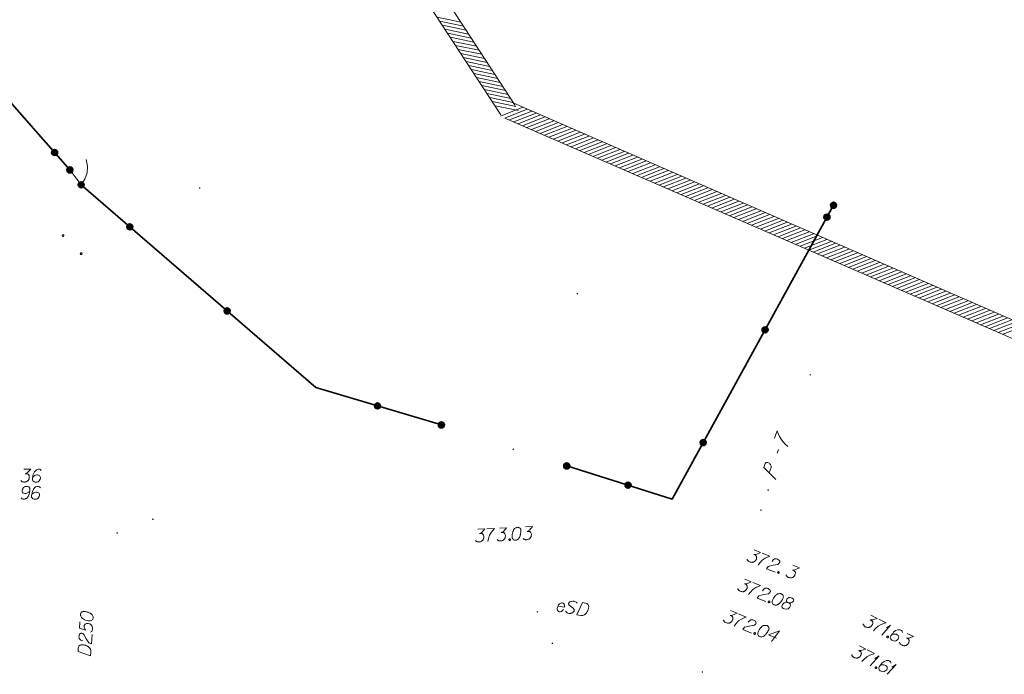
# Model space of a CAD drawing. Header units: millimetres. Extents: x 460 to 2266, y 622 to 2169.
# Tile 16 of 95: x 1877 to 1934, y 1911 to 1949. Entities that reach past the tile are written whole.
import ezdxf

# ---------------------------------------------------------------- set-up
doc = ezdxf.new("R2010")
doc.units = ezdxf.units.MM
doc.linetypes.add('L_0_04', pattern=[1.5, 1, -0.5])
for name, color, linetype, lineweight in [('#digitalizacja', 7, 'Continuous', 18), ('#przekroje', 7, 'L_0_04', 18), ('#skartowane', 7, 'Continuous', 18), ('#zakres', 7, 'Continuous', 18), ('#zmodyfikowane', 7, 'Continuous', 18)]:
    doc.layers.add(name, color=color, linetype=linetype, lineweight=lineweight)

# ---------------------------------------------------------------- blocks, each defined once
blk = doc.blocks.new('*U201')
at = {"layer": '#skartowane', "color": 7, "linetype": 'ByBlock', "lineweight": 18}
for q in [(5555222.465, 5636260.029), (5555222.735, 5636260.448)]:
    blk.add_line((5555222.981, 5636260.609), q, dxfattribs=at)
blk = doc.blocks.new('*U202')
at = {"layer": '#skartowane', "color": 7, "linetype": 'ByBlock', "lineweight": 18}
for q in [(5555221.791, 5636258.238), (5555222.063, 5636258.657)]:
    blk.add_line((5555222.309, 5636258.817), q, dxfattribs=at)
blk = doc.blocks.new('*U203')
at = {"layer": '#skartowane', "color": 7, "linetype": 'ByBlock', "lineweight": 18}
for q in [(5555222.781, 5636257.737), (5555223.053, 5636258.155)]:
    blk.add_line((5555223.299, 5636258.315), q, dxfattribs=at)

msp = doc.modelspace()

# ---------------------------------------------------------------- hatches: boundary and pattern name
at = {"layer": '#skartowane', "linetype": 'Continuous', "lineweight": 35}
h = msp.add_hatch(color=7, dxfattribs=at)
edge = h.paths.add_edge_path()
edge.add_arc((1879.104, 1941.545), 0.175, 0, 360)
h = msp.add_hatch(color=7, dxfattribs=at)
edge = h.paths.add_edge_path()
edge.add_arc((1879.995, 1940.527), 0.175, 0, 360)
h = msp.add_hatch(color=7, dxfattribs=at)
edge = h.paths.add_edge_path()
edge.add_arc((1880.655, 1939.657), 0.175, 0, 360)
h = msp.add_hatch(color=7, dxfattribs=at)
edge = h.paths.add_edge_path()
edge.add_arc((1924.515, 1938.467), 0.175, 0, 360)
h = msp.add_hatch(color=7, dxfattribs=at)
edge = h.paths.add_edge_path()
edge.add_arc((1924.135, 1937.775), 0.175, 0, 360)
h = msp.add_hatch(color=7, dxfattribs=at)
edge = h.paths.add_edge_path()
edge.add_arc((1883.492, 1937.205), 0.175, 0, 360)
h = msp.add_hatch(color=7, dxfattribs=at)
edge = h.paths.add_edge_path()
edge.add_arc((1889.167, 1932.302), 0.175, 0, 360)
h = msp.add_hatch(color=7, dxfattribs=at)
edge = h.paths.add_edge_path()
edge.add_arc((1920.527, 1931.2), 0.175, 0, 360)
h = msp.add_hatch(color=7, dxfattribs=at)
edge = h.paths.add_edge_path()
edge.add_arc((1897.929, 1926.767), 0.175, 0, 360)
h = msp.add_hatch(color=7, dxfattribs=at)
edge = h.paths.add_edge_path()
edge.add_arc((1901.655, 1925.657), 0.175, 0, 360)
h = msp.add_hatch(color=7, dxfattribs=at)
edge = h.paths.add_edge_path()
edge.add_arc((1916.919, 1924.625), 0.175, 0, 360)
h = msp.add_hatch(color=7, dxfattribs=at)
edge = h.paths.add_edge_path()
edge.add_arc((1908.961, 1923.262), 0.175, 0, 360)
h = msp.add_hatch(color=7, dxfattribs=at)
edge = h.paths.add_edge_path()
edge.add_arc((1912.54, 1922.143), 0.175, 0, 360)
at = {"layer": '#skartowane', "linetype": 'Continuous', "lineweight": 18}
h = msp.add_hatch(color=7, dxfattribs=at)
edge = h.paths.add_edge_path()
edge.add_arc((1884.835, 1920.157), 0.045, 0, 360)
h = msp.add_hatch(color=7, dxfattribs=at)
edge = h.paths.add_edge_path()
edge.add_arc((1882.755, 1919.357), 0.045, 0, 360)
h = msp.add_hatch(color=7, dxfattribs=at)
edge = h.paths.add_edge_path()
edge.add_arc((1907.255, 1914.757), 0.045, 0, 360)
h = msp.add_hatch(color=7, dxfattribs=at)
edge = h.paths.add_edge_path()
edge.add_arc((1908.125, 1912.917), 0.045, 0, 360)
h = msp.add_hatch(color=7, dxfattribs=at)
edge = h.paths.add_edge_path()
edge.add_arc((1916.875, 1911.247), 0.045, 0, 360)
at = {"layer": '#zmodyfikowane', "linetype": 'Continuous', "lineweight": 18}
h = msp.add_hatch(color=7, dxfattribs=at)
edge = h.paths.add_edge_path()
edge.add_arc((1887.565, 1939.467), 0.045, 0, 360)
h = msp.add_hatch(color=7, dxfattribs=at)
edge = h.paths.add_edge_path()
edge.add_arc((1909.585, 1933.317), 0.045, 0, 360)
h = msp.add_hatch(color=7, dxfattribs=at)
edge = h.paths.add_edge_path()
edge.add_arc((1923.155, 1928.577), 0.045, 0, 360)
h = msp.add_hatch(color=7, dxfattribs=at)
edge = h.paths.add_edge_path()
edge.add_arc((1905.845, 1924.237), 0.045, 0, 360)
h = msp.add_hatch(color=7, dxfattribs=at)
edge = h.paths.add_edge_path()
edge.add_arc((1920.705, 1921.857), 0.045, 0, 360)
h = msp.add_hatch(color=7, dxfattribs=at)
edge = h.paths.add_edge_path()
edge.add_arc((1920.285, 1920.687), 0.045, 0, 360)

# ---------------------------------------------------------------- linework, layer by layer
at = {"layer": '#digitalizacja', "color": 36, "linetype": 'Continuous', "lineweight": 18, "true_color": 0x803300, "flags": 128}
for points in [[(1877.306, 1923.074), (1877.72, 1923.074), (1877.525, 1922.873), (1877.395, 1922.808), (1877.501, 1922.808), (1877.525, 1922.802), (1877.537, 1922.796), (1877.548, 1922.79), (1877.56, 1922.784), (1877.584, 1922.767), (1877.596, 1922.749), (1877.607, 1922.731), (1877.613, 1922.713), (1877.625, 1922.672), (1877.631, 1922.637), (1877.631, 1922.619), (1877.631, 1922.595), (1877.625, 1922.56), (1877.619, 1922.536), (1877.613, 1922.513), (1877.607, 1922.495), (1877.602, 1922.483), (1877.596, 1922.471), (1877.59, 1922.46), (1877.578, 1922.442), (1877.56, 1922.418), (1877.542, 1922.401), (1877.531, 1922.389), (1877.513, 1922.377), (1877.495, 1922.365), (1877.472, 1922.353), (1877.46, 1922.347), (1877.418, 1922.336), (1877.383, 1922.33), (1877.359, 1922.324), (1877.318, 1922.324), (1877.271, 1922.33), (1877.253, 1922.336), (1877.235, 1922.341), (1877.218, 1922.347), (1877.2, 1922.359), (1877.182, 1922.371), (1877.153, 1922.395), (1877.135, 1922.418)], [(1878.328, 1922.991), (1878.281, 1923.056), (1878.227, 1923.074), (1878.145, 1923.074), (1878.086, 1923.05), (1878.05, 1923.038), (1878.021, 1923.021), (1877.926, 1922.914), (1877.861, 1922.772), (1877.844, 1922.696), (1877.82, 1922.524), (1877.82, 1922.436), (1877.844, 1922.401), (1877.891, 1922.353), (1877.909, 1922.341), (1877.968, 1922.324), (1878.044, 1922.324), (1878.103, 1922.336), (1878.145, 1922.347), (1878.204, 1922.395), (1878.263, 1922.489), (1878.281, 1922.548), (1878.281, 1922.595), (1878.251, 1922.672), (1878.227, 1922.702), (1878.186, 1922.725), (1878.115, 1922.743), (1878.062, 1922.743), (1877.997, 1922.725), (1877.956, 1922.708), (1877.885, 1922.66), (1877.85, 1922.631), (1877.832, 1922.613)], [(1877.159, 1921.405), (1877.206, 1921.34), (1877.259, 1921.323), (1877.342, 1921.323), (1877.401, 1921.346), (1877.436, 1921.358), (1877.466, 1921.376), (1877.56, 1921.482), (1877.625, 1921.624), (1877.643, 1921.7), (1877.666, 1921.872), (1877.666, 1921.96), (1877.643, 1921.996), (1877.596, 1922.043), (1877.578, 1922.055), (1877.519, 1922.073), (1877.442, 1922.073), (1877.383, 1922.061), (1877.342, 1922.049), (1877.283, 1922.002), (1877.224, 1921.907), (1877.206, 1921.848), (1877.206, 1921.801), (1877.235, 1921.724), (1877.259, 1921.695), (1877.3, 1921.671), (1877.371, 1921.653), (1877.424, 1921.653), (1877.489, 1921.671), (1877.531, 1921.689), (1877.602, 1921.736), (1877.637, 1921.765), (1877.655, 1921.783)], [(1878.275, 1921.99), (1878.227, 1922.055), (1878.174, 1922.073), (1878.092, 1922.073), (1878.033, 1922.049), (1877.997, 1922.037), (1877.968, 1922.019), (1877.873, 1921.913), (1877.808, 1921.771), (1877.79, 1921.695), (1877.767, 1921.523), (1877.767, 1921.435), (1877.79, 1921.399), (1877.838, 1921.352), (1877.855, 1921.34), (1877.914, 1921.323), (1877.991, 1921.323), (1878.05, 1921.334), (1878.092, 1921.346), (1878.151, 1921.393), (1878.21, 1921.488), (1878.227, 1921.547), (1878.227, 1921.594), (1878.198, 1921.671), (1878.174, 1921.7), (1878.133, 1921.724), (1878.062, 1921.742), (1878.009, 1921.742), (1877.944, 1921.724), (1877.903, 1921.706), (1877.832, 1921.659), (1877.796, 1921.63), (1877.779, 1921.612)], [(1880.613, 1914.622), (1880.612, 1914.61), (1880.616, 1914.575), (1880.62, 1914.551), (1880.625, 1914.533), (1880.634, 1914.502), (1880.65, 1914.466), (1880.666, 1914.435), (1880.687, 1914.404), (1880.71, 1914.385), (1880.738, 1914.365), (1880.766, 1914.346), (1880.8, 1914.326), (1880.823, 1914.312), (1880.858, 1914.298), (1880.915, 1914.277), (1881.003, 1914.253), (1881.073, 1914.237), (1881.137, 1914.232), (1881.185, 1914.235), (1881.239, 1914.255), (1881.27, 1914.271), (1881.307, 1914.298), (1881.333, 1914.332), (1881.34, 1914.349), (1881.349, 1914.384), (1881.351, 1914.414), (1881.348, 1914.461), (1881.339, 1914.503), (1881.323, 1914.534), (1881.296, 1914.577), (1881.28, 1914.596), (1881.258, 1914.621), (1881.235, 1914.64), (1881.218, 1914.653), (1881.19, 1914.667), (1881.178, 1914.673), (1881.15, 1914.687), (1881.115, 1914.701), (1881.081, 1914.715), (1881.057, 1914.723), (1881.04, 1914.73), (1881.017, 1914.737), (1880.965, 1914.753), (1880.936, 1914.761), (1880.907, 1914.768), (1880.866, 1914.777), (1880.813, 1914.786), (1880.795, 1914.788), (1880.771, 1914.783), (1880.747, 1914.779), (1880.711, 1914.764), (1880.686, 1914.747), (1880.667, 1914.731), (1880.648, 1914.709), (1880.635, 1914.686), (1880.628, 1914.668), (1880.621, 1914.651), (1880.613, 1914.622)], [(1880.583, 1914.168), (1880.558, 1913.797), (1880.905, 1913.68), (1880.828, 1913.856), (1880.835, 1913.956), (1880.894, 1914.035), (1880.956, 1914.079), (1881.057, 1914.084), (1881.156, 1914.06), (1881.235, 1914.007), (1881.294, 1913.92), (1881.308, 1913.777), (1881.301, 1913.671), (1881.274, 1913.62), (1881.206, 1913.577)], [(1880.747, 1913.069), (1880.637, 1913.105), (1880.569, 1913.157), (1880.543, 1913.212), (1880.529, 1913.266), (1880.526, 1913.308), (1880.528, 1913.338), (1880.537, 1913.39), (1880.551, 1913.425), (1880.558, 1913.442), (1880.578, 1913.476), (1880.603, 1913.492), (1880.627, 1913.503), (1880.646, 1913.507), (1880.669, 1913.512), (1880.699, 1913.51), (1880.728, 1913.502), (1880.745, 1913.495), (1880.768, 1913.482), (1880.791, 1913.462), (1880.807, 1913.443), (1880.938, 1913.192), (1881.094, 1912.951), (1881.25, 1912.899), (1881.286, 1913.435)], [(1880.469, 1912.448), (1880.482, 1912.648), (1880.491, 1912.689), (1880.498, 1912.706), (1880.512, 1912.735), (1880.525, 1912.752), (1880.537, 1912.769), (1880.569, 1912.796), (1880.594, 1912.813), (1880.655, 1912.838), (1880.784, 1912.829), (1880.843, 1912.82), (1880.872, 1912.812), (1880.901, 1912.804), (1880.93, 1912.796), (1880.959, 1912.782), (1880.993, 1912.768), (1881.045, 1912.741), (1881.067, 1912.728), (1881.129, 1912.676), (1881.162, 1912.633), (1881.188, 1912.584), (1881.208, 1912.529), (1881.217, 1912.481), (1881.219, 1912.428), (1881.204, 1912.198), (1880.469, 1912.448)]]:
    msp.add_lwpolyline(points, dxfattribs=at)
at = {"layer": '#digitalizacja', "color": 1, "linetype": 'Continuous', "lineweight": 18, "flags": 128}
for points in [[(1908.451, 1915.092), (1908.824, 1915.03), (1908.839, 1915.087), (1908.836, 1915.141), (1908.822, 1915.198), (1908.761, 1915.262), (1908.704, 1915.277), (1908.655, 1915.274), (1908.585, 1915.25), (1908.537, 1915.216), (1908.492, 1915.157), (1908.461, 1915.115), (1908.421, 1915.02), (1908.41, 1914.956), (1908.407, 1914.902), (1908.416, 1914.853), (1908.475, 1914.777), (1908.521, 1914.763), (1908.569, 1914.761), (1908.575, 1914.76), (1908.656, 1914.782), (1908.704, 1914.816), (1908.726, 1914.842), (1908.733, 1914.847), (1908.771, 1914.895)], [(1909.563, 1915.258), (1909.555, 1915.284), (1909.53, 1915.312), (1909.508, 1915.327), (1909.481, 1915.344), (1909.442, 1915.362), (1909.397, 1915.376), (1909.368, 1915.381), (1909.32, 1915.383), (1909.24, 1915.367), (1909.196, 1915.356), (1909.15, 1915.334), (1909.117, 1915.315), (1909.103, 1915.3), (1909.086, 1915.273), (1909.076, 1915.251), (1909.072, 1915.227), (1909.073, 1915.197), (1909.081, 1915.172), (1909.095, 1915.146), (1909.099, 1915.139), (1909.341, 1914.972), (1909.385, 1914.917), (1909.394, 1914.898), (1909.398, 1914.885), (1909.403, 1914.842), (1909.399, 1914.819), (1909.389, 1914.797), (1909.372, 1914.769), (1909.342, 1914.733), (1909.276, 1914.696), (1909.257, 1914.687), (1909.206, 1914.672), (1909.175, 1914.665), (1909.145, 1914.664), (1909.098, 1914.666), (1909.08, 1914.669), (1909.023, 1914.685), (1908.99, 1914.702), (1908.963, 1914.719), (1908.926, 1914.749), (1908.892, 1914.796)], [(1909.874, 1915.296), (1910.072, 1915.262), (1910.112, 1915.249), (1910.129, 1915.241), (1910.156, 1915.224), (1910.171, 1915.21), (1910.187, 1915.195), (1910.211, 1915.161), (1910.225, 1915.135), (1910.244, 1915.072), (1910.222, 1914.943), (1910.207, 1914.886), (1910.196, 1914.858), (1910.185, 1914.83), (1910.174, 1914.802), (1910.158, 1914.775), (1910.14, 1914.742), (1910.108, 1914.693), (1910.093, 1914.672), (1910.035, 1914.616), (1909.989, 1914.588), (1909.937, 1914.566), (1909.881, 1914.552), (1909.832, 1914.548), (1909.779, 1914.551), (1909.552, 1914.589), (1909.874, 1915.296)]]:
    msp.add_lwpolyline(points, dxfattribs=at)
at = {"layer": '#przekroje', "color": 7, "linetype": 'Continuous'}
msp.add_line((1921.225, 1924.005), (1921.306, 1924.228), dxfattribs=at)
at = {"layer": '#przekroje', "color": 7, "linetype": 'Continuous', "flags": 128}
for points in [[(1921.072, 1924.893), (1921.222, 1925.309), (1921.243, 1925.262), (1921.375, 1924.981), (1921.506, 1924.76), (1921.682, 1924.559), (1921.847, 1924.391)], [(1921.151, 1922.468), (1920.451, 1923.178), (1920.532, 1923.401), (1920.549, 1923.428), (1920.561, 1923.44), (1920.59, 1923.458), (1920.616, 1923.467), (1920.645, 1923.465), (1920.681, 1923.46), (1920.727, 1923.441), (1920.765, 1923.421), (1920.793, 1923.395), (1920.815, 1923.373), (1920.836, 1923.346), (1920.85, 1923.323), (1920.868, 1923.29), (1920.879, 1923.257), (1920.885, 1923.233), (1920.888, 1923.199), (1920.884, 1923.168), (1920.772, 1922.857)]]:
    msp.add_lwpolyline(points, dxfattribs=at)
at = {"layer": '#skartowane', "color": 7, "linetype": 'Continuous', "lineweight": 18}
msp.add_line((1879.995, 1940.527), (1880.655, 1939.657), dxfattribs=at)
at = {"layer": '#skartowane', "color": 7, "linetype": 'Continuous', "lineweight": 35, "flags": 128}
for points in [[(1863.225, 1969.807), (1872.685, 1950.837), (1876.635, 1944.367), (1879.995, 1940.527)], [(1880.655, 1939.657), (1894.335, 1927.837), (1901.655, 1925.657)], [(1908.961, 1923.262), (1915.115, 1921.337), (1924.515, 1938.467)]]:
    msp.add_lwpolyline(points, dxfattribs=at)
at = {"layer": '#skartowane', "color": 7, "flags": 128}
msp.add_lwpolyline([(1880.948, 1941.128), (1881.025, 1940.744), (1880.999, 1940.353), (1880.873, 1939.983), (1880.655, 1939.657)], dxfattribs=at)
at = {"layer": '#skartowane', "color": 7, "linetype": 'Continuous', "lineweight": 18, "flags": 128}
for points in [[(1879.626, 1936.746), (1879.647, 1936.725), (1879.651, 1936.704), (1879.647, 1936.674), (1879.626, 1936.654), (1879.597, 1936.65), (1879.576, 1936.654), (1879.555, 1936.675), (1879.551, 1936.696), (1879.555, 1936.725), (1879.576, 1936.746), (1879.605, 1936.75), (1879.626, 1936.746)], [(1880.679, 1935.686), (1880.7, 1935.665), (1880.704, 1935.644), (1880.7, 1935.615), (1880.679, 1935.594), (1880.65, 1935.59), (1880.629, 1935.594), (1880.608, 1935.615), (1880.604, 1935.636), (1880.608, 1935.665), (1880.629, 1935.686), (1880.659, 1935.69), (1880.679, 1935.686)], [(1905.039, 1919.638), (1905.452, 1919.657), (1905.267, 1919.447), (1905.14, 1919.376), (1905.246, 1919.381), (1905.27, 1919.377), (1905.282, 1919.371), (1905.294, 1919.366), (1905.306, 1919.36), (1905.331, 1919.344), (1905.343, 1919.327), (1905.356, 1919.309), (1905.363, 1919.292), (1905.376, 1919.251), (1905.384, 1919.216), (1905.385, 1919.198), (1905.386, 1919.175), (1905.381, 1919.139), (1905.377, 1919.115), (1905.372, 1919.091), (1905.367, 1919.074), (1905.361, 1919.061), (1905.356, 1919.049), (1905.351, 1919.037), (1905.34, 1919.019), (1905.323, 1918.995), (1905.306, 1918.976), (1905.295, 1918.964), (1905.278, 1918.951), (1905.26, 1918.939), (1905.237, 1918.926), (1905.226, 1918.919), (1905.185, 1918.906), (1905.15, 1918.898), (1905.127, 1918.891), (1905.085, 1918.889), (1905.038, 1918.893), (1905.02, 1918.898), (1905.002, 1918.903), (1904.984, 1918.908), (1904.966, 1918.919), (1904.948, 1918.93), (1904.917, 1918.953), (1904.898, 1918.975)], [(1906.107, 1919.687), (1906.095, 1919.686), (1906.06, 1919.678), (1906.037, 1919.672), (1906.02, 1919.665), (1905.99, 1919.652), (1905.956, 1919.632), (1905.927, 1919.613), (1905.899, 1919.588), (1905.882, 1919.564), (1905.866, 1919.534), (1905.85, 1919.503), (1905.833, 1919.467), (1905.823, 1919.443), (1905.812, 1919.407), (1905.798, 1919.347), (1905.784, 1919.258), (1905.775, 1919.187), (1905.778, 1919.122), (1905.786, 1919.075), (1905.812, 1919.023), (1905.831, 1918.994), (1905.862, 1918.96), (1905.899, 1918.938), (1905.917, 1918.933), (1905.953, 1918.929), (1905.982, 1918.93), (1906.029, 1918.938), (1906.07, 1918.952), (1906.098, 1918.971), (1906.138, 1919.002), (1906.155, 1919.021), (1906.178, 1919.045), (1906.194, 1919.07), (1906.205, 1919.088), (1906.216, 1919.118), (1906.221, 1919.13), (1906.232, 1919.16), (1906.242, 1919.196), (1906.252, 1919.232), (1906.257, 1919.256), (1906.262, 1919.274), (1906.267, 1919.298), (1906.276, 1919.351), (1906.281, 1919.381), (1906.285, 1919.411), (1906.289, 1919.452), (1906.293, 1919.506), (1906.292, 1919.524), (1906.285, 1919.547), (1906.278, 1919.57), (1906.259, 1919.605), (1906.24, 1919.628), (1906.221, 1919.644), (1906.197, 1919.661), (1906.173, 1919.672), (1906.155, 1919.677), (1906.137, 1919.682), (1906.107, 1919.687)], [(1906.555, 1919.707), (1906.968, 1919.726), (1906.783, 1919.516), (1906.656, 1919.446), (1906.762, 1919.45), (1906.786, 1919.446), (1906.798, 1919.44), (1906.81, 1919.435), (1906.822, 1919.429), (1906.847, 1919.413), (1906.859, 1919.396), (1906.872, 1919.379), (1906.879, 1919.361), (1906.892, 1919.32), (1906.9, 1919.285), (1906.901, 1919.268), (1906.902, 1919.244), (1906.897, 1919.208), (1906.893, 1919.184), (1906.888, 1919.161), (1906.883, 1919.143), (1906.877, 1919.131), (1906.872, 1919.118), (1906.867, 1919.106), (1906.856, 1919.088), (1906.839, 1919.064), (1906.822, 1919.045), (1906.811, 1919.033), (1906.794, 1919.02), (1906.776, 1919.008), (1906.753, 1918.995), (1906.742, 1918.988), (1906.701, 1918.975), (1906.666, 1918.967), (1906.643, 1918.96), (1906.601, 1918.958), (1906.554, 1918.962), (1906.536, 1918.967), (1906.518, 1918.972), (1906.5, 1918.977), (1906.482, 1918.988), (1906.464, 1918.999), (1906.433, 1919.022), (1906.414, 1919.044)], [(1903.783, 1919.581), (1904.196, 1919.599), (1904.01, 1919.39), (1903.884, 1919.319), (1903.99, 1919.324), (1904.014, 1919.319), (1904.026, 1919.314), (1904.038, 1919.309), (1904.05, 1919.303), (1904.074, 1919.287), (1904.087, 1919.269), (1904.099, 1919.252), (1904.106, 1919.235), (1904.12, 1919.194), (1904.127, 1919.159), (1904.128, 1919.141), (1904.129, 1919.118), (1904.125, 1919.082), (1904.12, 1919.058), (1904.115, 1919.034), (1904.11, 1919.016), (1904.105, 1919.004), (1904.099, 1918.992), (1904.094, 1918.98), (1904.083, 1918.962), (1904.066, 1918.937), (1904.05, 1918.919), (1904.038, 1918.907), (1904.021, 1918.894), (1904.004, 1918.881), (1903.981, 1918.869), (1903.969, 1918.862), (1903.929, 1918.848), (1903.894, 1918.841), (1903.87, 1918.834), (1903.829, 1918.832), (1903.781, 1918.836), (1903.763, 1918.841), (1903.746, 1918.846), (1903.728, 1918.851), (1903.709, 1918.862), (1903.691, 1918.873), (1903.661, 1918.895), (1903.642, 1918.918)], [(1904.296, 1919.604), (1904.768, 1919.626), (1904.74, 1919.595), (1904.577, 1919.404), (1904.467, 1919.234), (1904.405, 1919.036), (1904.366, 1918.856)], [(1905.618, 1919.014), (1905.647, 1919.015), (1905.665, 1919.004), (1905.684, 1918.982), (1905.685, 1918.952), (1905.669, 1918.928), (1905.652, 1918.915), (1905.622, 1918.914), (1905.604, 1918.925), (1905.585, 1918.947), (1905.584, 1918.977), (1905.6, 1919.001), (1905.618, 1919.014)], [(1919.884, 1918.372), (1920.268, 1918.219), (1920.012, 1918.105), (1919.867, 1918.092), (1919.966, 1918.053), (1919.986, 1918.039), (1919.995, 1918.029), (1920.003, 1918.019), (1920.012, 1918.009), (1920.028, 1917.984), (1920.032, 1917.963), (1920.036, 1917.942), (1920.035, 1917.924), (1920.031, 1917.881), (1920.023, 1917.846), (1920.017, 1917.829), (1920.008, 1917.807), (1919.989, 1917.777), (1919.975, 1917.757), (1919.961, 1917.737), (1919.949, 1917.723), (1919.939, 1917.714), (1919.929, 1917.705), (1919.919, 1917.697), (1919.902, 1917.685), (1919.876, 1917.669), (1919.853, 1917.659), (1919.838, 1917.653), (1919.817, 1917.648), (1919.796, 1917.644), (1919.77, 1917.642), (1919.757, 1917.641), (1919.714, 1917.645), (1919.679, 1917.653), (1919.655, 1917.656), (1919.617, 1917.671), (1919.575, 1917.694), (1919.561, 1917.706), (1919.546, 1917.718), (1919.532, 1917.73), (1919.52, 1917.748), (1919.508, 1917.766), (1919.489, 1917.798), (1919.482, 1917.827)], [(1920.361, 1918.182), (1920.8, 1918.006), (1920.761, 1917.99), (1920.534, 1917.883), (1920.363, 1917.774), (1920.225, 1917.619), (1920.116, 1917.472)], [(1920.931, 1917.699), (1921, 1917.793), (1921.07, 1917.841), (1921.131, 1917.849), (1921.187, 1917.845), (1921.227, 1917.835), (1921.255, 1917.825), (1921.302, 1917.799), (1921.33, 1917.775), (1921.345, 1917.763), (1921.371, 1917.734), (1921.379, 1917.705), (1921.381, 1917.679), (1921.38, 1917.66), (1921.377, 1917.636), (1921.366, 1917.609), (1921.349, 1917.583), (1921.337, 1917.569), (1921.317, 1917.551), (1921.292, 1917.536), (1921.269, 1917.526), (1920.989, 1917.479), (1920.712, 1917.405), (1920.615, 1917.273), (1921.114, 1917.073)], [(1922.143, 1917.47), (1922.527, 1917.316), (1922.271, 1917.202), (1922.127, 1917.19), (1922.225, 1917.151), (1922.245, 1917.136), (1922.254, 1917.126), (1922.263, 1917.117), (1922.271, 1917.107), (1922.287, 1917.082), (1922.291, 1917.061), (1922.296, 1917.04), (1922.295, 1917.021), (1922.29, 1916.978), (1922.283, 1916.943), (1922.276, 1916.927), (1922.267, 1916.905), (1922.249, 1916.874), (1922.234, 1916.855), (1922.22, 1916.835), (1922.208, 1916.821), (1922.198, 1916.812), (1922.188, 1916.803), (1922.178, 1916.794), (1922.161, 1916.782), (1922.136, 1916.767), (1922.113, 1916.757), (1922.097, 1916.75), (1922.076, 1916.746), (1922.056, 1916.742), (1922.029, 1916.739), (1922.016, 1916.738), (1921.973, 1916.743), (1921.938, 1916.75), (1921.914, 1916.753), (1921.876, 1916.769), (1921.834, 1916.792), (1921.82, 1916.804), (1921.806, 1916.816), (1921.791, 1916.828), (1921.779, 1916.846), (1921.767, 1916.863), (1921.749, 1916.896), (1921.741, 1916.924)], [(1921.31, 1917.103), (1921.337, 1917.092), (1921.349, 1917.075), (1921.357, 1917.046), (1921.346, 1917.019), (1921.321, 1917.003), (1921.3, 1916.999), (1921.273, 1917.01), (1921.261, 1917.027), (1921.253, 1917.056), (1921.264, 1917.083), (1921.289, 1917.099), (1921.31, 1917.103)], [(1919.337, 1916.661), (1919.72, 1916.508), (1919.465, 1916.394), (1919.32, 1916.381), (1919.419, 1916.342), (1919.439, 1916.328), (1919.447, 1916.318), (1919.456, 1916.308), (1919.465, 1916.298), (1919.48, 1916.273), (1919.485, 1916.252), (1919.489, 1916.231), (1919.488, 1916.213), (1919.484, 1916.17), (1919.476, 1916.135), (1919.469, 1916.118), (1919.461, 1916.096), (1919.442, 1916.066), (1919.428, 1916.046), (1919.414, 1916.026), (1919.402, 1916.012), (1919.392, 1916.003), (1919.382, 1915.994), (1919.372, 1915.986), (1919.354, 1915.973), (1919.329, 1915.958), (1919.306, 1915.948), (1919.291, 1915.942), (1919.27, 1915.937), (1919.249, 1915.933), (1919.223, 1915.931), (1919.21, 1915.93), (1919.167, 1915.934), (1919.132, 1915.942), (1919.108, 1915.945), (1919.069, 1915.96), (1919.028, 1915.983), (1919.013, 1915.995), (1918.999, 1916.007), (1918.985, 1916.019), (1918.973, 1916.037), (1918.961, 1916.054), (1918.942, 1916.087), (1918.934, 1916.116)], [(1919.814, 1916.47), (1920.252, 1916.295), (1920.214, 1916.279), (1919.987, 1916.172), (1919.816, 1916.063), (1919.678, 1915.908), (1919.568, 1915.761)], [(1920.384, 1915.988), (1920.453, 1916.081), (1920.523, 1916.13), (1920.584, 1916.137), (1920.639, 1916.134), (1920.68, 1916.124), (1920.707, 1916.113), (1920.755, 1916.088), (1920.783, 1916.064), (1920.797, 1916.052), (1920.824, 1916.022), (1920.831, 1915.994), (1920.834, 1915.968), (1920.833, 1915.949), (1920.829, 1915.925), (1920.818, 1915.897), (1920.802, 1915.872), (1920.79, 1915.858), (1920.77, 1915.84), (1920.745, 1915.825), (1920.722, 1915.815), (1920.442, 1915.768), (1920.165, 1915.694), (1920.067, 1915.562), (1920.566, 1915.362)], [(1921.486, 1915.802), (1921.475, 1915.807), (1921.44, 1915.814), (1921.416, 1915.818), (1921.397, 1915.819), (1921.366, 1915.819), (1921.326, 1915.815), (1921.292, 1915.81), (1921.256, 1915.799), (1921.231, 1915.784), (1921.203, 1915.763), (1921.176, 1915.742), (1921.146, 1915.716), (1921.127, 1915.698), (1921.102, 1915.669), (1921.064, 1915.621), (1921.015, 1915.546), (1920.978, 1915.484), (1920.953, 1915.424), (1920.941, 1915.378), (1920.944, 1915.32), (1920.949, 1915.286), (1920.963, 1915.242), (1920.988, 1915.207), (1921.002, 1915.195), (1921.032, 1915.176), (1921.06, 1915.165), (1921.106, 1915.153), (1921.149, 1915.149), (1921.183, 1915.154), (1921.232, 1915.166), (1921.255, 1915.176), (1921.286, 1915.189), (1921.311, 1915.205), (1921.329, 1915.217), (1921.35, 1915.24), (1921.36, 1915.249), (1921.382, 1915.272), (1921.406, 1915.3), (1921.431, 1915.329), (1921.445, 1915.348), (1921.457, 1915.363), (1921.471, 1915.382), (1921.502, 1915.427), (1921.518, 1915.453), (1921.535, 1915.478), (1921.555, 1915.514), (1921.581, 1915.561), (1921.587, 1915.578), (1921.59, 1915.602), (1921.594, 1915.626), (1921.59, 1915.665), (1921.583, 1915.694), (1921.573, 1915.717), (1921.557, 1915.742), (1921.54, 1915.762), (1921.526, 1915.774), (1921.511, 1915.786), (1921.486, 1915.802)], [(1920.763, 1915.392), (1920.79, 1915.381), (1920.802, 1915.363), (1920.81, 1915.335), (1920.799, 1915.307), (1920.774, 1915.292), (1920.753, 1915.288), (1920.725, 1915.299), (1920.713, 1915.316), (1920.706, 1915.345), (1920.717, 1915.372), (1920.742, 1915.388), (1920.763, 1915.392)], [(1921.843, 1915.31), (1921.919, 1915.28), (1921.944, 1915.276), (1922.02, 1915.277), (1922.087, 1915.301), (1922.184, 1915.384), (1922.209, 1915.463), (1922.182, 1915.505), (1922.111, 1915.553), (1922.056, 1915.575), (1921.946, 1915.6), (1921.902, 1915.585), (1921.814, 1915.525), (1921.798, 1915.5), (1921.776, 1915.413), (1921.785, 1915.372), (1921.843, 1915.31), (1921.746, 1915.323), (1921.631, 1915.274), (1921.554, 1915.209), (1921.538, 1915.184), (1921.502, 1915.078), (1921.529, 1915.003), (1921.586, 1914.955), (1921.652, 1914.928), (1921.767, 1914.914), (1921.864, 1914.933), (1921.953, 1915.012), (1921.971, 1915.043), (1922.001, 1915.133), (1921.987, 1915.227), (1921.919, 1915.28)], [(1918.507, 1914.828), (1918.89, 1914.671), (1918.633, 1914.559), (1918.488, 1914.548), (1918.587, 1914.508), (1918.606, 1914.494), (1918.615, 1914.484), (1918.624, 1914.474), (1918.632, 1914.464), (1918.648, 1914.439), (1918.652, 1914.418), (1918.656, 1914.397), (1918.655, 1914.378), (1918.65, 1914.335), (1918.642, 1914.3), (1918.635, 1914.284), (1918.627, 1914.262), (1918.608, 1914.231), (1918.593, 1914.212), (1918.579, 1914.192), (1918.567, 1914.178), (1918.557, 1914.169), (1918.547, 1914.161), (1918.537, 1914.152), (1918.519, 1914.14), (1918.494, 1914.125), (1918.471, 1914.115), (1918.456, 1914.109), (1918.435, 1914.105), (1918.414, 1914.1), (1918.387, 1914.098), (1918.374, 1914.097), (1918.332, 1914.102), (1918.296, 1914.11), (1918.272, 1914.113), (1918.234, 1914.129), (1918.193, 1914.152), (1918.178, 1914.164), (1918.164, 1914.177), (1918.15, 1914.189), (1918.138, 1914.206), (1918.126, 1914.224), (1918.108, 1914.257), (1918.1, 1914.286)], [(1918.982, 1914.633), (1919.42, 1914.455), (1919.381, 1914.439), (1919.153, 1914.334), (1918.982, 1914.226), (1918.842, 1914.072), (1918.732, 1913.926)], [(1926.696, 1914.564), (1927.065, 1914.378), (1926.801, 1914.287), (1926.656, 1914.287), (1926.751, 1914.239), (1926.769, 1914.223), (1926.777, 1914.213), (1926.785, 1914.202), (1926.793, 1914.192), (1926.806, 1914.165), (1926.809, 1914.144), (1926.811, 1914.123), (1926.809, 1914.104), (1926.801, 1914.062), (1926.79, 1914.028), (1926.782, 1914.012), (1926.771, 1913.991), (1926.75, 1913.962), (1926.734, 1913.943), (1926.718, 1913.925), (1926.705, 1913.912), (1926.695, 1913.904), (1926.684, 1913.896), (1926.674, 1913.888), (1926.655, 1913.878), (1926.629, 1913.864), (1926.605, 1913.857), (1926.589, 1913.851), (1926.568, 1913.849), (1926.547, 1913.846), (1926.52, 1913.846), (1926.507, 1913.846), (1926.465, 1913.854), (1926.43, 1913.865), (1926.407, 1913.87), (1926.37, 1913.889), (1926.33, 1913.915), (1926.317, 1913.929), (1926.304, 1913.942), (1926.291, 1913.955), (1926.28, 1913.974), (1926.27, 1913.992), (1926.254, 1914.026), (1926.249, 1914.056)], [(1919.549, 1914.147), (1919.619, 1914.239), (1919.689, 1914.287), (1919.75, 1914.294), (1919.806, 1914.291), (1919.846, 1914.281), (1919.873, 1914.269), (1919.92, 1914.244), (1919.949, 1914.22), (1919.963, 1914.207), (1919.989, 1914.178), (1919.996, 1914.149), (1919.998, 1914.123), (1919.997, 1914.104), (1919.994, 1914.08), (1919.983, 1914.053), (1919.966, 1914.028), (1919.954, 1914.013), (1919.934, 1913.996), (1919.909, 1913.981), (1919.886, 1913.971), (1919.606, 1913.926), (1919.328, 1913.855), (1919.229, 1913.723), (1919.726, 1913.519)], [(1920.65, 1913.952), (1920.639, 1913.957), (1920.604, 1913.965), (1920.58, 1913.968), (1920.561, 1913.969), (1920.529, 1913.97), (1920.49, 1913.967), (1920.456, 1913.961), (1920.419, 1913.951), (1920.394, 1913.936), (1920.366, 1913.915), (1920.339, 1913.894), (1920.309, 1913.868), (1920.289, 1913.851), (1920.265, 1913.822), (1920.226, 1913.774), (1920.176, 1913.699), (1920.139, 1913.638), (1920.114, 1913.578), (1920.102, 1913.532), (1920.103, 1913.474), (1920.109, 1913.44), (1920.123, 1913.396), (1920.146, 1913.361), (1920.161, 1913.348), (1920.191, 1913.33), (1920.218, 1913.318), (1920.264, 1913.306), (1920.307, 1913.301), (1920.341, 1913.306), (1920.391, 1913.318), (1920.414, 1913.328), (1920.445, 1913.341), (1920.47, 1913.356), (1920.487, 1913.368), (1920.51, 1913.391), (1920.52, 1913.399), (1920.542, 1913.422), (1920.566, 1913.451), (1920.59, 1913.479), (1920.605, 1913.499), (1920.617, 1913.513), (1920.631, 1913.532), (1920.662, 1913.577), (1920.679, 1913.602), (1920.696, 1913.627), (1920.717, 1913.663), (1920.742, 1913.71), (1920.749, 1913.727), (1920.752, 1913.751), (1920.756, 1913.775), (1920.753, 1913.814), (1920.745, 1913.843), (1920.736, 1913.866), (1920.721, 1913.891), (1920.703, 1913.911), (1920.689, 1913.924), (1920.675, 1913.936), (1920.65, 1913.952)], [(1927.155, 1914.333), (1927.577, 1914.121), (1927.538, 1914.108), (1927.302, 1914.021), (1927.123, 1913.927), (1926.972, 1913.784), (1926.85, 1913.647)], [(1919.923, 1913.548), (1919.95, 1913.536), (1919.962, 1913.519), (1919.97, 1913.49), (1919.959, 1913.463), (1919.933, 1913.448), (1919.912, 1913.443), (1919.885, 1913.455), (1919.873, 1913.472), (1919.866, 1913.501), (1919.877, 1913.528), (1919.902, 1913.543), (1919.923, 1913.548)], [(1921.198, 1913.218), (1920.728, 1913.41), (1921.377, 1913.655), (1920.907, 1913.037)], [(1927.676, 1913.345), (1927.702, 1913.331), (1927.713, 1913.313), (1927.718, 1913.284), (1927.705, 1913.257), (1927.678, 1913.244), (1927.657, 1913.242), (1927.631, 1913.255), (1927.62, 1913.273), (1927.615, 1913.302), (1927.628, 1913.329), (1927.655, 1913.342), (1927.676, 1913.345)], [(1928.532, 1913.549), (1928.519, 1913.628), (1928.479, 1913.667), (1928.405, 1913.705), (1928.342, 1913.71), (1928.305, 1913.715), (1928.271, 1913.713), (1928.139, 1913.66), (1928.017, 1913.563), (1927.967, 1913.502), (1927.868, 1913.36), (1927.829, 1913.281), (1927.834, 1913.239), (1927.855, 1913.175), (1927.865, 1913.157), (1927.91, 1913.114), (1927.979, 1913.08), (1928.037, 1913.064), (1928.079, 1913.056), (1928.153, 1913.071), (1928.248, 1913.129), (1928.291, 1913.174), (1928.312, 1913.216), (1928.32, 1913.298), (1928.312, 1913.335), (1928.286, 1913.375), (1928.23, 1913.422), (1928.183, 1913.446), (1928.117, 1913.46), (1928.072, 1913.462), (1927.988, 1913.452), (1927.943, 1913.442), (1927.919, 1913.434)], [(1928.812, 1913.5), (1929.181, 1913.315), (1928.917, 1913.223), (1928.771, 1913.223), (1928.866, 1913.175), (1928.885, 1913.16), (1928.893, 1913.149), (1928.901, 1913.138), (1928.908, 1913.128), (1928.922, 1913.101), (1928.924, 1913.08), (1928.927, 1913.059), (1928.924, 1913.041), (1928.916, 1912.998), (1928.905, 1912.964), (1928.897, 1912.948), (1928.887, 1912.927), (1928.866, 1912.898), (1928.85, 1912.88), (1928.834, 1912.861), (1928.821, 1912.848), (1928.81, 1912.84), (1928.799, 1912.832), (1928.789, 1912.824), (1928.77, 1912.814), (1928.744, 1912.801), (1928.72, 1912.793), (1928.704, 1912.788), (1928.683, 1912.785), (1928.662, 1912.782), (1928.636, 1912.782), (1928.622, 1912.782), (1928.58, 1912.79), (1928.546, 1912.801), (1928.522, 1912.806), (1928.485, 1912.825), (1928.446, 1912.852), (1928.432, 1912.865), (1928.419, 1912.878), (1928.406, 1912.891), (1928.396, 1912.91), (1928.385, 1912.928), (1928.369, 1912.963), (1928.364, 1912.992)], [(1926.026, 1912.776), (1926.394, 1912.589), (1926.13, 1912.498), (1925.985, 1912.498), (1926.079, 1912.45), (1926.098, 1912.435), (1926.106, 1912.424), (1926.114, 1912.413), (1926.121, 1912.403), (1926.134, 1912.376), (1926.137, 1912.355), (1926.14, 1912.334), (1926.137, 1912.315), (1926.129, 1912.273), (1926.118, 1912.239), (1926.11, 1912.223), (1926.099, 1912.202), (1926.078, 1912.173), (1926.062, 1912.155), (1926.046, 1912.136), (1926.033, 1912.123), (1926.022, 1912.115), (1926.012, 1912.108), (1926.001, 1912.1), (1925.982, 1912.089), (1925.956, 1912.076), (1925.932, 1912.068), (1925.916, 1912.063), (1925.895, 1912.061), (1925.874, 1912.058), (1925.848, 1912.058), (1925.834, 1912.058), (1925.792, 1912.066), (1925.758, 1912.077), (1925.734, 1912.082), (1925.697, 1912.101), (1925.658, 1912.128), (1925.645, 1912.141), (1925.632, 1912.154), (1925.618, 1912.168), (1925.608, 1912.186), (1925.597, 1912.205), (1925.582, 1912.239), (1925.577, 1912.268)], [(1926.484, 1912.543), (1926.905, 1912.33), (1926.866, 1912.317), (1926.63, 1912.231), (1926.45, 1912.137), (1926.299, 1911.995), (1926.177, 1911.858)], [(1927.858, 1911.755), (1927.846, 1911.834), (1927.806, 1911.874), (1927.732, 1911.911), (1927.669, 1911.917), (1927.632, 1911.922), (1927.598, 1911.92), (1927.465, 1911.868), (1927.343, 1911.771), (1927.293, 1911.71), (1927.195, 1911.568), (1927.155, 1911.489), (1927.16, 1911.447), (1927.18, 1911.383), (1927.191, 1911.365), (1927.236, 1911.322), (1927.304, 1911.288), (1927.362, 1911.271), (1927.404, 1911.263), (1927.478, 1911.279), (1927.574, 1911.336), (1927.616, 1911.381), (1927.637, 1911.423), (1927.646, 1911.505), (1927.638, 1911.542), (1927.612, 1911.582), (1927.557, 1911.63), (1927.509, 1911.654), (1927.443, 1911.667), (1927.398, 1911.67), (1927.314, 1911.66), (1927.269, 1911.649), (1927.245, 1911.642)], [(1927.002, 1911.553), (1927.028, 1911.54), (1927.038, 1911.521), (1927.044, 1911.492), (1927.03, 1911.466), (1927.004, 1911.453), (1926.983, 1911.45), (1926.956, 1911.464), (1926.946, 1911.482), (1926.941, 1911.511), (1926.954, 1911.538), (1926.981, 1911.551), (1927.002, 1911.553)]]:
    msp.add_lwpolyline(points, dxfattribs=at)
at = {"layer": '#skartowane', "color": 7, "linetype": 'Continuous', "lineweight": 35}
for centre in [(1879.104, 1941.545), (1879.995, 1940.527), (1880.655, 1939.657), (1924.515, 1938.467), (1924.135, 1937.775), (1883.492, 1937.205), (1889.167, 1932.302), (1920.527, 1931.2), (1897.929, 1926.767), (1901.655, 1925.657), (1916.919, 1924.625), (1908.961, 1923.262), (1912.54, 1922.143)]:
    msp.add_circle(centre, 0.175, dxfattribs=at)
at = {"layer": '#zakres', "color": 134, "linetype": 'Continuous', "lineweight": 18}
for p, q in [((1905.963, 1944.285), (1877.984, 1987.151)), ((1905.125, 1943.739), (1877.146, 1986.604)), ((1901.416, 1949.431), (1902.786, 1949.144)), ((1901.569, 1949.197), (1902.939, 1948.909)), ((1901.722, 1948.963), (1903.092, 1948.675)), ((1901.875, 1948.728), (1903.245, 1948.44)), ((1902.028, 1948.494), (1903.398, 1948.206)), ((1902.181, 1948.259), (1903.551, 1947.971)), ((1902.334, 1948.025), (1903.704, 1947.737)), ((1902.487, 1947.79), (1903.857, 1947.502)), ((1902.64, 1947.556), (1904.01, 1947.268)), ((1902.793, 1947.321), (1904.163, 1947.033)), ((1902.946, 1947.087), (1904.316, 1946.799)), ((1903.099, 1946.852), (1904.469, 1946.564)), ((1903.252, 1946.618), (1904.622, 1946.33)), ((1903.405, 1946.383), (1904.775, 1946.095)), ((1903.558, 1946.149), (1904.928, 1945.861)), ((1903.711, 1945.914), (1905.081, 1945.626)), ((1903.864, 1945.68), (1905.234, 1945.392)), ((1904.017, 1945.445), (1905.387, 1945.158)), ((1904.17, 1945.211), (1905.541, 1944.923)), ((1904.323, 1944.976), (1905.694, 1944.689)), ((1904.477, 1944.742), (1905.847, 1944.454)), ((1904.63, 1944.508), (1906, 1944.22)), ((1969.764, 1916.636), (1905.744, 1944.47)), ((1904.783, 1944.273), (1906.153, 1943.985)), ((1905.104, 1943.664), (1906.406, 1944.177)), ((1905.361, 1943.552), (1906.663, 1944.065)), ((1905.617, 1943.44), (1906.92, 1943.954)), ((1905.874, 1943.329), (1907.177, 1943.842)), ((1969.366, 1915.719), (1905.345, 1943.553)), ((1906.131, 1943.217), (1907.433, 1943.73)), ((1906.388, 1943.105), (1907.69, 1943.619)), ((1906.644, 1942.994), (1907.947, 1943.507)), ((1906.901, 1942.882), (1908.204, 1943.395)), ((1907.158, 1942.771), (1908.461, 1943.284)), ((1907.415, 1942.659), (1908.717, 1943.172)), ((1907.672, 1942.547), (1908.974, 1943.06)), ((1907.928, 1942.436), (1909.231, 1942.949)), ((1908.185, 1942.324), (1909.488, 1942.837)), ((1908.442, 1942.212), (1909.744, 1942.725)), ((1908.699, 1942.101), (1910.001, 1942.614)), ((1908.955, 1941.989), (1910.258, 1942.502)), ((1909.212, 1941.877), (1910.515, 1942.391)), ((1909.469, 1941.766), (1910.772, 1942.279)), ((1909.726, 1941.654), (1911.028, 1942.167)), ((1909.983, 1941.542), (1911.285, 1942.056)), ((1910.239, 1941.431), (1911.542, 1941.944)), ((1910.496, 1941.319), (1911.799, 1941.832)), ((1910.753, 1941.208), (1912.055, 1941.721)), ((1911.01, 1941.096), (1912.312, 1941.609)), ((1911.266, 1940.984), (1912.569, 1941.497)), ((1911.523, 1940.873), (1912.826, 1941.386)), ((1911.78, 1940.761), (1913.083, 1941.274)), ((1912.037, 1940.649), (1913.339, 1941.162)), ((1912.294, 1940.538), (1913.596, 1941.051)), ((1912.55, 1940.426), (1913.853, 1940.939)), ((1912.807, 1940.314), (1914.11, 1940.828)), ((1913.064, 1940.203), (1914.366, 1940.716)), ((1913.321, 1940.091), (1914.623, 1940.604)), ((1913.577, 1939.979), (1914.88, 1940.493)), ((1913.834, 1939.868), (1915.137, 1940.381)), ((1914.091, 1939.756), (1915.394, 1940.269)), ((1914.348, 1939.645), (1915.65, 1940.158)), ((1914.605, 1939.533), (1915.907, 1940.046)), ((1914.861, 1939.421), (1916.164, 1939.934)), ((1915.118, 1939.31), (1916.421, 1939.823)), ((1915.375, 1939.198), (1916.677, 1939.711)), ((1915.632, 1939.086), (1916.934, 1939.599)), ((1915.888, 1938.975), (1917.191, 1939.488)), ((1916.145, 1938.863), (1917.448, 1939.376)), ((1916.402, 1938.751), (1917.705, 1939.265)), ((1916.659, 1938.64), (1917.961, 1939.153)), ((1916.916, 1938.528), (1918.218, 1939.041)), ((1917.172, 1938.416), (1918.475, 1938.93)), ((1917.429, 1938.305), (1918.732, 1938.818)), ((1917.686, 1938.193), (1918.989, 1938.706)), ((1917.943, 1938.082), (1919.245, 1938.595)), ((1918.2, 1937.97), (1919.502, 1938.483)), ((1918.456, 1937.858), (1919.759, 1938.371)), ((1918.713, 1937.747), (1920.016, 1938.26)), ((1918.97, 1937.635), (1920.272, 1938.148)), ((1919.227, 1937.523), (1920.529, 1938.037)), ((1919.483, 1937.412), (1920.786, 1937.925)), ((1919.74, 1937.3), (1921.043, 1937.813)), ((1919.997, 1937.188), (1921.3, 1937.702)), ((1920.254, 1937.077), (1921.556, 1937.59)), ((1920.511, 1936.965), (1921.813, 1937.478)), ((1920.767, 1936.854), (1922.07, 1937.367)), ((1921.024, 1936.742), (1922.327, 1937.255)), ((1921.281, 1936.63), (1922.583, 1937.143)), ((1921.538, 1936.519), (1922.84, 1937.032)), ((1921.794, 1936.407), (1923.097, 1936.92)), ((1922.051, 1936.295), (1923.354, 1936.808)), ((1922.308, 1936.184), (1923.611, 1936.697)), ((1922.565, 1936.072), (1923.867, 1936.585)), ((1922.822, 1935.96), (1924.124, 1936.474)), ((1923.078, 1935.849), (1924.381, 1936.362)), ((1923.335, 1935.737), (1924.638, 1936.25)), ((1923.592, 1935.625), (1924.894, 1936.139)), ((1923.849, 1935.514), (1925.151, 1936.027)), ((1924.105, 1935.402), (1925.408, 1935.915)), ((1924.362, 1935.291), (1925.665, 1935.804)), ((1924.619, 1935.179), (1925.922, 1935.692)), ((1924.876, 1935.067), (1926.178, 1935.58)), ((1925.133, 1934.956), (1926.435, 1935.469)), ((1925.389, 1934.844), (1926.692, 1935.357)), ((1925.646, 1934.732), (1926.949, 1935.245)), ((1925.903, 1934.621), (1927.205, 1935.134)), ((1926.16, 1934.509), (1927.462, 1935.022)), ((1926.416, 1934.397), (1927.719, 1934.911)), ((1926.673, 1934.286), (1927.976, 1934.799)), ((1926.93, 1934.174), (1928.233, 1934.687)), ((1927.187, 1934.062), (1928.489, 1934.576)), ((1927.444, 1933.951), (1928.746, 1934.464)), ((1927.7, 1933.839), (1929.003, 1934.352)), ((1927.957, 1933.728), (1929.26, 1934.241)), ((1928.214, 1933.616), (1929.517, 1934.129)), ((1928.471, 1933.504), (1929.773, 1934.017)), ((1928.727, 1933.393), (1930.03, 1933.906)), ((1928.984, 1933.281), (1930.287, 1933.794)), ((1929.241, 1933.169), (1930.544, 1933.682)), ((1929.498, 1933.058), (1930.8, 1933.571)), ((1929.755, 1932.946), (1931.057, 1933.459)), ((1930.011, 1932.834), (1931.314, 1933.348)), ((1930.268, 1932.723), (1931.571, 1933.236)), ((1930.525, 1932.611), (1931.828, 1933.124)), ((1930.782, 1932.499), (1932.084, 1933.013)), ((1931.039, 1932.388), (1932.341, 1932.901)), ((1931.295, 1932.276), (1932.598, 1932.789)), ((1931.552, 1932.165), (1932.855, 1932.678)), ((1931.809, 1932.053), (1933.111, 1932.566)), ((1932.066, 1931.941), (1933.368, 1932.454)), ((1932.322, 1931.83), (1933.625, 1932.343)), ((1932.579, 1931.718), (1933.882, 1932.231)), ((1932.836, 1931.606), (1934.139, 1932.119)), ((1933.093, 1931.495), (1934.395, 1932.008)), ((1933.35, 1931.383), (1934.652, 1931.896)), ((1933.606, 1931.271), (1934.909, 1931.785)), ((1933.863, 1931.16), (1935.166, 1931.673)), ((1934.12, 1931.048), (1935.422, 1931.561)), ((1934.377, 1930.936), (1935.679, 1931.45))]:
    msp.add_line(p, q, dxfattribs=at)

# ---------------------------------------------------------------- block references
at = {"layer": '#skartowane', "color": 7, "linetype": 'Continuous', "lineweight": 18}
for name in ['*U201', '*U202', '*U203']:
    msp.add_blockref(name, (-5553295.135, -5634346.623), dxfattribs=at)

doc.saveas('drawing.dxf')
